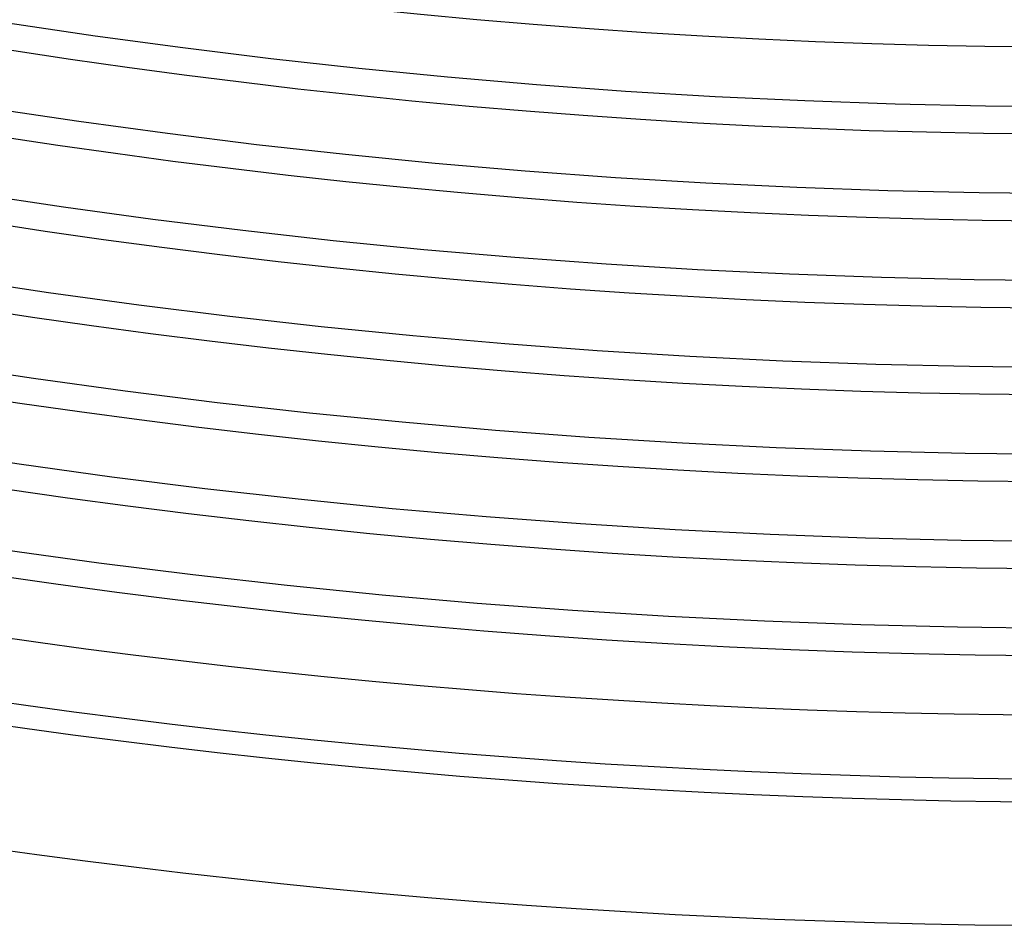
# Model space of a CAD drawing. Header units: millimetres. Extents: x -258 to 258, y -258 to 258.
# Tile 22 of 71: x -29 to -3, y -215 to -190. Entities that reach past the tile are written whole.
import ezdxf

# ---------------------------------------------------------------- set-up
doc = ezdxf.new("R2010")
doc.units = ezdxf.units.MM
doc.layers.add('HIDDEN', color=7, linetype='Continuous')
doc.layers.add('THICK', color=7, linetype='Continuous')

msp = doc.modelspace()

# ---------------------------------------------------------------- linework, layer by layer
at = {"layer": 'HIDDEN'}
for radius, start, end in [(207.625, 179.99998, 0), (205.25, 179.99998, 0), (202.875, 179.99998, 0), (200.5, 179.99998, 0), (198.125, 179.99998, 0), (195.75, 179.99998, 0), (193.375, 179.99998, 0), (191, 179.99998, 0), (211, 180.37481, 269.62519)]:
    msp.add_arc((0, 0), radius, start, end, dxfattribs=at)
at = {"layer": 'THICK'}
for radius, start, end in [(195, 180.21725, 269.78275), (192.625, 180.17811, 269.82189), (202.125, 180.29465, 269.70535), (199.75, 180.27328, 269.72672), (197.375, 180.24796, 269.75204), (211.625, 180.35527, 269.64473), (209.25, 180.34301, 269.65699), (206.875, 180.32903, 269.67097), (204.5, 180.31304, 269.68695), (215, 180.53226, 269.46774)]:
    msp.add_arc((0, 0), radius, start, end, dxfattribs=at)

doc.saveas('drawing.dxf')
